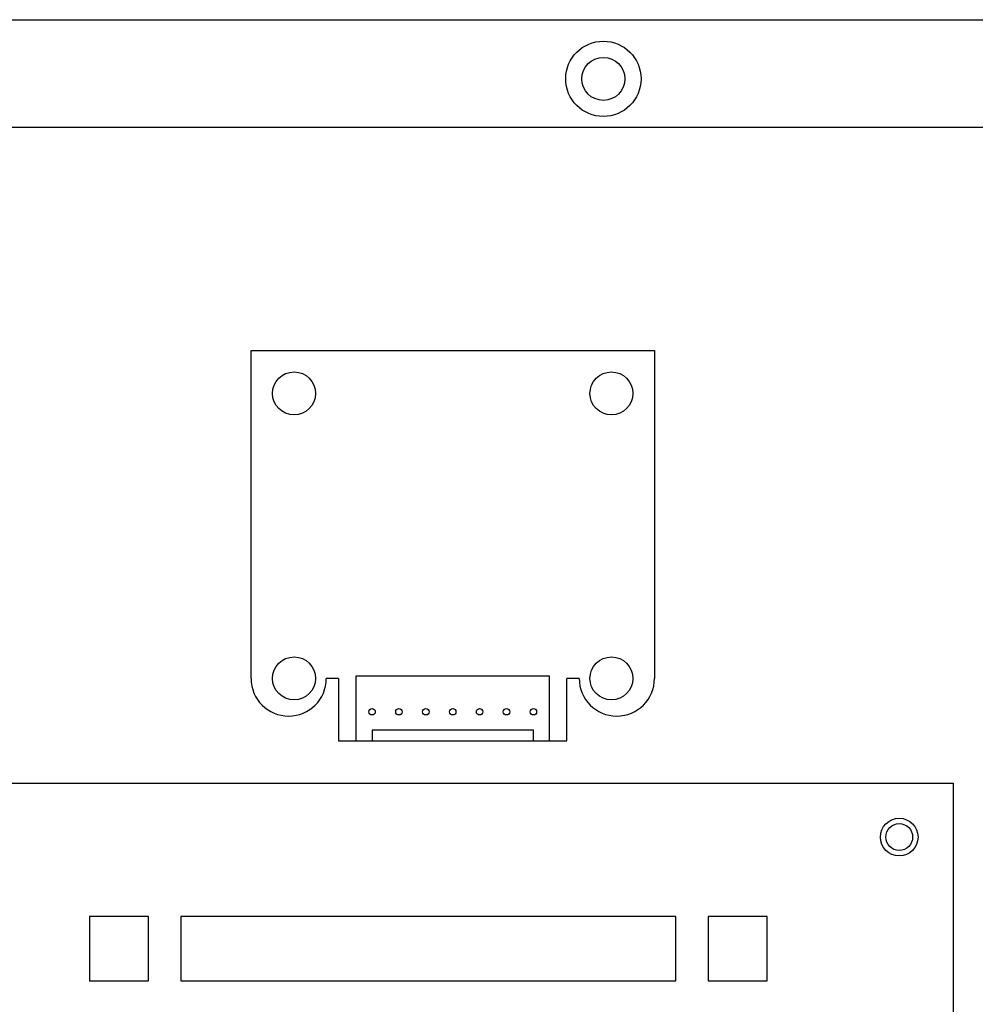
# Model space of a CAD drawing. Header units: millimetres. Extents: x 7205 to 9529, y -660 to 140.
# Tile 143 of 193: x 8621 to 8710, y -334 to -242. Entities that reach past the tile are written whole.
import ezdxf

# ---------------------------------------------------------------- set-up
doc = ezdxf.new("R2010")
doc.units = ezdxf.units.MM
doc.header["$LTSCALE"] = 3

msp = doc.modelspace()

# ---------------------------------------------------------------- linework, layer by layer
at = {"linetype": 'Continuous', "lineweight": 30}
for p, q in [((8415.844, -242.157), (8811.844, -242.157)), ((8642.594, -303.407), (8642.594, -272.907)), ((8642.594, -272.907), (8680.094, -272.907)), ((8680.094, -272.907), (8680.094, -303.407)), ((8650.739, -303.407), (8649.594, -303.407)), ((8650.739, -303.407), (8650.739, -309.207)), ((8652.344, -303.207), (8652.344, -309.207)), ((8670.344, -303.207), (8652.344, -303.207)), ((8670.344, -309.207), (8670.344, -303.207)), ((8673.094, -303.407), (8671.949, -303.407)), ((8671.949, -309.207), (8671.949, -303.407)), ((8668.844, -308.207), (8653.844, -308.207)), ((8653.844, -308.207), (8653.844, -309.207)), ((8668.844, -309.207), (8668.844, -308.207)), ((8650.739, -309.207), (8652.344, -309.207)), ((8652.344, -309.207), (8653.844, -309.207)), ((8653.844, -309.207), (8668.844, -309.207)), ((8668.844, -309.207), (8670.344, -309.207)), ((8670.344, -309.207), (8671.949, -309.207)), ((8516.844, -313.157), (8707.844, -313.157)), ((8707.844, -313.157), (8707.844, -463.157)), ((8627.576, -325.537), (8627.576, -331.537)), ((8633.076, -325.537), (8627.576, -325.537)), ((8633.076, -331.537), (8633.076, -325.537)), ((8682.076, -325.537), (8636.076, -325.537)), ((8636.076, -325.537), (8636.076, -331.537)), ((8682.076, -331.537), (8682.076, -325.537)), ((8685.076, -325.537), (8685.076, -331.537)), ((8690.576, -325.537), (8685.076, -325.537)), ((8690.576, -331.537), (8690.576, -325.537)), ((8627.576, -331.537), (8633.076, -331.537)), ((8636.076, -331.537), (8682.076, -331.537)), ((8685.076, -331.537), (8690.576, -331.537))]:
    msp.add_line(p, q, dxfattribs=at)
at = {"color": 3, "linetype": 'Continuous', "lineweight": 30}
msp.add_line((8423.844, -252.157), (8803.844, -252.157), dxfattribs=at)
at = {"linetype": 'Continuous', "lineweight": 30}
for centre, radius in [((8675.344, -247.657), 3.5), ((8675.344, -247.657), 2), ((8646.594, -276.907), 2), ((8676.094, -276.907), 2), ((8646.594, -303.407), 2), ((8676.094, -303.407), 2), ((8653.844, -306.507), 0.3), ((8656.344, -306.507), 0.3), ((8658.844, -306.507), 0.3), ((8661.344, -306.507), 0.3), ((8663.844, -306.507), 0.3), ((8666.344, -306.507), 0.3), ((8668.844, -306.507), 0.3), ((8702.844, -318.157), 1.75), ((8702.844, -318.157), 1.25)]:
    msp.add_circle(centre, radius, dxfattribs=at)
for centre in [(8646.094, -303.407), (8676.594, -303.407)]:
    msp.add_arc(centre, 3.5, 180, 0, dxfattribs=at)

doc.saveas('drawing.dxf')
